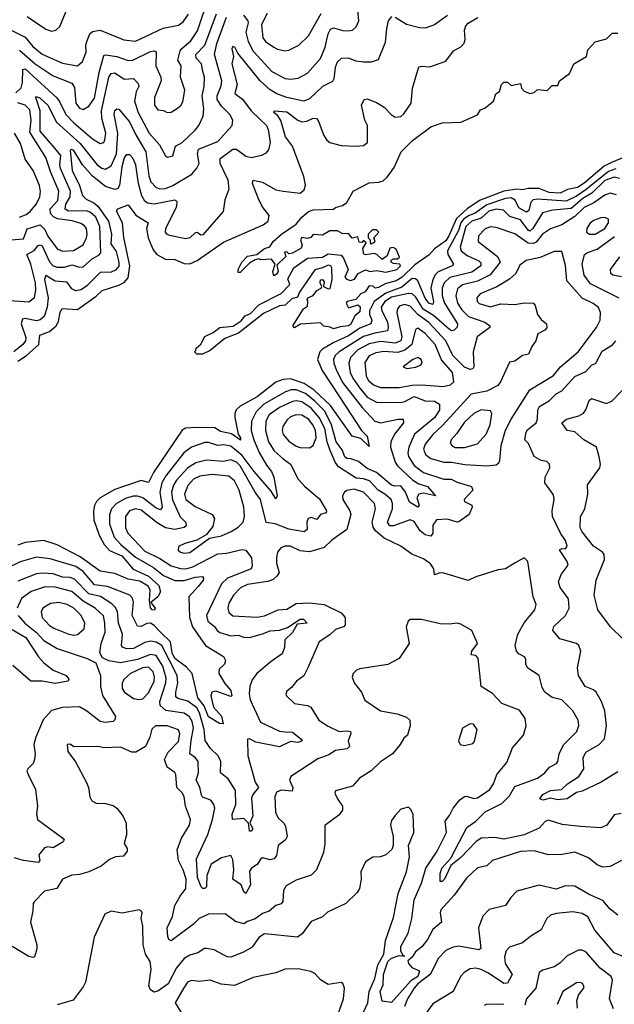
# Model space of a CAD drawing. Extents: x 1843161 to 1959474, y 907081 to 1016326.
# Tile 178 of 256: x 1857765 to 1860947, y 981726 to 986991. Entities that reach past the tile are written whole.
import ezdxf

# ---------------------------------------------------------------- set-up
doc = ezdxf.new("R2010")
doc.units = 0

msp = doc.modelspace()

# ---------------------------------------------------------------- linework, layer by layer
at = {"layer": '0CON20XD'}
for points in [[(1857765, 986828.9), (1857847.4, 986755), (1857945, 986691.7), (1858045, 986652.5), (1858058.2, 986628.2), (1858065, 986544.4), (1858085, 986518), (1858105, 986511.1), (1858135, 986528.5), (1858165, 986572.5), (1858190.1, 986709.9), (1858215, 986799.2), (1858225, 986802.7), (1858285.5, 986795.5), (1858345, 986772.5), (1858370, 986775), (1858465, 986820.7), (1858485, 986825.3), (1858495, 986819.4), (1858494.2, 986745), (1858520.5, 986685), (1858522.7, 986665), (1858486.1, 986575), (1858486.9, 986535), (1858505, 986508.9), (1858535, 986505.6), (1858555, 986495.6), (1858575, 986497.1), (1858605, 986514.4), (1858627.4, 986532.6), (1858638.3, 986551.7), (1858649.6, 986615), (1858625.3, 986684.7), (1858629.3, 986745), (1858611.3, 986775), (1858624.1, 986825), (1858632.1, 986837.9), (1858681.5, 986878.5), (1858717.4, 986932.6), (1858776.5, 987113.5)], [(1858963.1, 987015), (1858985.3, 986985), (1858988.2, 986975), (1858976, 986925), (1858988, 986875), (1859015, 986823.6), (1859115, 986715.3), (1859185, 986676.5), (1859215, 986672.8), (1859255, 986678.2), (1859305.5, 986705), (1859375.5, 986784.5), (1859399.1, 986845), (1859415, 986915.7), (1859428.5, 986941.5), (1859445, 986948.6), (1859495, 986933.5), (1859525, 986931.3), (1859545, 986935.5), (1859565, 986953.1), (1859579.2, 986985), (1859572.9, 987065)], [(1857705, 986942.2), (1857795, 986898.4), (1857835, 986848.3), (1857885, 986807), (1857995, 986759), (1858075, 986744.6), (1858101.2, 986768.8), (1858121.3, 986818.7), (1858119.3, 986855), (1858124.4, 986875.6), (1858140.4, 986915), (1858155, 986928.5), (1858195, 986935.3), (1858323.3, 986883.3), (1858385, 986876.3), (1858533.4, 986946.6), (1858615, 986962.4), (1858639.3, 986980.7), (1858668.2, 987021.8)], [(1857715, 985490.7), (1857815, 985482.7), (1857844.1, 985505.9), (1857851.8, 985545), (1857849.3, 985585), (1857824.5, 985685), (1857802.7, 985735), (1857842.2, 985757.8), (1857865, 985784), (1857875, 985787.7), (1857885, 985783.1), (1857925, 985696.4), (1857945, 985676.1), (1857965, 985668.7), (1858005, 985668.7), (1858045, 985680), (1858085, 985667.4), (1858105, 985670.3), (1858155, 985714.8), (1858188.3, 985731.7), (1858200, 985745), (1858194, 985885), (1858173, 985935), (1858145, 985960.3), (1858125, 985968.8), (1858027.1, 985967.1), (1858008.3, 985978.3), (1858011.5, 986005), (1858034.6, 986045), (1858036.5, 986075), (1857983.1, 986195), (1857979.7, 986215), (1857985.5, 986265.5), (1857952.6, 986305), (1857874.1, 986395), (1857875.2, 986505), (1857851.5, 986575), (1857855, 986580.8), (1857875, 986572.5), (1857915, 986534.8), (1857963, 986443), (1858089.2, 986329.2), (1858180.5, 986215), (1858205, 986197.9), (1858225, 986192.5), (1858255, 986210.7), (1858282.9, 986275), (1858289.6, 986385), (1858270.5, 986485), (1858275, 986505.7), (1858285, 986514.4), (1858295, 986513.3), (1858353.1, 986445), (1858386.8, 986375), (1858440.8, 986285), (1858456.1, 986156.1), (1858466.8, 986125), (1858495, 986094.7), (1858515, 986087.4), (1858545, 986088), (1858585, 986104.4), (1858685.6, 986165), (1858712.8, 986197.2), (1858725, 986223.3), (1858716.3, 986275), (1858721.2, 986298.8), (1858825, 986340.3), (1858902.9, 986425), (1858906.5, 986455), (1858890, 986485), (1858845, 986529.5), (1858822.1, 986565), (1858821, 986585), (1858842.7, 986637.3), (1858847.4, 986665), (1858808.1, 986805), (1858820, 986865), (1858871.2, 987005)], [(1859755, 987008.1), (1859736.9, 986985), (1859727.3, 986945), (1859720.5, 986869.5), (1859683.1, 986776.9), (1859646.3, 986763.7), (1859605, 986764.5), (1859565, 986770), (1859523.7, 986786.3), (1859485, 986784.5), (1859464.2, 986765), (1859453.8, 986735), (1859446.6, 986675), (1859438.5, 986661.5), (1859385, 986633.5), (1859315, 986568.9), (1859285, 986555.9), (1859195, 986575.2), (1859140.5, 986595), (1859105, 986616.2), (1859051.7, 986665), (1858932.5, 986812.5), (1858916.9, 986845), (1858905, 986848.9), (1858899.6, 986835), (1858909.1, 986795), (1858900.2, 986755), (1858928.4, 986645), (1858916.8, 986596.8), (1858957.1, 986567.1), (1859004.1, 986505), (1859050.3, 986460.3), (1859085, 986425.4), (1859094.7, 986405), (1859104.6, 986335.4), (1859097.1, 986295), (1859082, 986278), (1859058.8, 986265), (1859005, 986253.2), (1858975, 986260.4), (1858925, 986297.1), (1858905, 986297.3), (1858835.5, 986245), (1858835.4, 986225), (1858879.3, 986135), (1858884.4, 986085), (1858862.4, 986027.6), (1858854.3, 985965), (1858745, 985840.5), (1858735, 985840), (1858715, 985852.9), (1858705, 985851.4), (1858675, 985825.3), (1858655, 985819.6), (1858567.1, 985837.1), (1858552.5, 985845), (1858545.5, 985855.5), (1858546.5, 985875), (1858605.8, 985995), (1858608.4, 986018.4), (1858595, 986026.7), (1858485, 986004.8), (1858449.9, 986009.9), (1858435, 986021.5), (1858419.3, 986049.3), (1858400.2, 986115), (1858386, 986216), (1858371.4, 986251.4), (1858355, 986269.6), (1858335, 986268), (1858325, 986253.6), (1858311.2, 986205), (1858299.5, 986105), (1858290.8, 986089.2), (1858275, 986082.7), (1858225, 986099.3), (1858154.9, 986154.9), (1858100.6, 986215), (1858055, 986292.1), (1858045, 986298.2), (1858036.1, 986293.9), (1858045.2, 986185), (1858085.8, 986105), (1858100.7, 986050.7), (1858121.1, 986031.1), (1858162.1, 986012.1), (1858183.5, 985995), (1858240.1, 985915), (1858257.1, 985845), (1858253.5, 985793.5), (1858282.1, 985752.1), (1858295.8, 985695), (1858295, 985673.5), (1858278.4, 985651.6), (1858255, 985641.6), (1858195, 985640.2), (1858125, 985567.8), (1858095, 985547.4), (1858065, 985542.2), (1858045, 985552.9), (1858018.8, 985588.8), (1857955, 985594.1), (1857905, 985623.6), (1857898.7, 985601.3), (1857918, 985505), (1857913.1, 985455), (1857896.1, 985403.9), (1857875, 985386.3), (1857855, 985381), (1857795, 985393.5), (1857779.9, 985390.1), (1857773.5, 985365), (1857797.3, 985292.7), (1857795.7, 985275), (1857782.5, 985255), (1857734.6, 985215)], [(1857745, 986600.5), (1857772.6, 986627.4), (1857780.7, 986655), (1857782.7, 986725), (1857795, 986728.4), (1857963.2, 986573.2), (1857980.6, 986550.6), (1858012.7, 986485), (1858055, 986439.4), (1858154.2, 986354.2), (1858195, 986329.1), (1858215, 986334.4), (1858221.6, 986348.4), (1858225.6, 986385), (1858204.1, 986465), (1858203.4, 986505), (1858242.4, 986685), (1858255, 986703.8), (1858275, 986707.2), (1858325, 986673.2), (1858375, 986676.4), (1858399.5, 986649.5), (1858402.2, 986635), (1858388.4, 986605), (1858380.2, 986555), (1858399.3, 986495), (1858458.4, 986385), (1858512.9, 986322.9), (1858545, 986263.8), (1858555.8, 986255.8), (1858585, 986264.3), (1858599.4, 986315), (1858635, 986334.5), (1858705, 986400.5), (1858724.5, 986425), (1858746.1, 986475), (1858751.2, 986515), (1858740.8, 986585), (1858752.6, 986635), (1858754.5, 986685), (1858744.3, 986714.3), (1858737.2, 986755), (1858709.2, 986785), (1858706.8, 986805), (1858755.5, 986854.5), (1858817.5, 987022.5)], [(1857805, 987008.5), (1857905, 986941.5), (1857935, 986930.5), (1857958.8, 986935), (1857980, 986955), (1858019.7, 987050.3)], [(1859089, 987025), (1859058.3, 986965), (1859066.7, 986895), (1859080.9, 986875), (1859125, 986843.9), (1859145, 986833.1), (1859185, 986825.4), (1859205, 986828.5), (1859258.9, 986855), (1859310.8, 986905), (1859378.1, 987025)], [(1860055, 987014.6), (1859985, 986963.6), (1859935, 986946.8), (1859905, 986947.2), (1859835, 986966.3), (1859775, 987003.1)], [(1857755, 985165.4), (1857801.2, 985195), (1857868, 985255), (1857873.9, 985305), (1857925, 985324.8), (1857961.1, 985355), (1857973, 985377), (1857981.7, 985428.3), (1857993.4, 985446.6), (1858075, 985440.9), (1858175, 985512.6), (1858206.6, 985543.4), (1858295, 985571.2), (1858325, 985586.8), (1858345, 985611.1), (1858355.1, 985675), (1858323.1, 985826.9), (1858315.4, 985905), (1858283.1, 985966.9), (1858289.7, 985980.3), (1858345, 986001.5), (1858386.8, 985946.8), (1858451.8, 985905), (1858443.4, 985875), (1858451.9, 985825), (1858480.2, 985760.2), (1858499.6, 985735), (1858545, 985711.8), (1858595, 985709.8), (1858645, 985687.4), (1858675, 985686.8), (1858715, 985703.4), (1858855, 985801.8), (1859068.1, 985895), (1859094.6, 985915), (1859099.4, 985945), (1859063, 985993), (1859042.7, 986032.7), (1859010.4, 986115), (1859015, 986134.2), (1859065, 986123.4), (1859135, 986082.2), (1859174.6, 986075.4), (1859265, 986063.5), (1859287.7, 986082.3), (1859294, 986106), (1859285, 986153.3), (1859225.2, 986315), (1859188.1, 986365), (1859161.7, 986451.7), (1859147.2, 986477.2), (1859125.8, 986495), (1859126.4, 986503.6), (1859195, 986499.5), (1859253.4, 986453.4), (1859275, 986444.7), (1859301.8, 986448.2), (1859335, 986465.5), (1859353.5, 986463.5), (1859362.7, 986452.7), (1859392.7, 986372.7), (1859407.8, 986347.8), (1859423.8, 986335), (1859485, 986319.4), (1859565, 986314.4), (1859605, 986318.6), (1859625.5, 986335), (1859626.4, 986425), (1859611.9, 986455), (1859594.6, 986535), (1859608.8, 986565), (1859625, 986568.1), (1859675, 986548.9), (1859715, 986524.4), (1859752.9, 986485), (1859775, 986471.1), (1859805, 986474.4), (1859821.1, 986488.9), (1859859.5, 986545), (1859866.9, 986625), (1859901.2, 986738.8), (1859915, 986743.8), (1859960.3, 986739.7), (1860045, 986768.9), (1860086.4, 986825), (1860125, 986846.7), (1860143.4, 986866.6), (1860148, 986885), (1860144.7, 986935), (1860151.9, 986958.1), (1860165, 986973.1), (1860216.1, 987003.9)], [(1860995, 986253.9), (1860931.7, 986228.3), (1860891.6, 986208.4), (1860785, 986117.4), (1860749.3, 986095), (1860696.7, 986083.3), (1860656.1, 986063.9), (1860598.3, 986068.3), (1860545, 986089.4), (1860485, 986088.9), (1860455, 986081.8), (1860424.7, 986084.7), (1860355, 986073.8), (1860226.1, 986023.9), (1860159.1, 985980.9), (1860101.8, 985928.2), (1860062, 985835), (1860045, 985809.8), (1859985, 985765.5), (1859955.4, 985734.6), (1859879.2, 985680.8), (1859811.9, 985615), (1859779.1, 985595), (1859721.2, 985578.8), (1859685, 985558.6), (1859666.7, 985556.7), (1859655.8, 985565.8), (1859635, 985568), (1859613.6, 985536.4), (1859590, 985525), (1859564.3, 985495.7), (1859516.7, 985485), (1859511.2, 985475), (1859525, 985450), (1859575, 985466.7), (1859586.8, 985456.8), (1859585, 985428.8), (1859560, 985410), (1859535, 985361.5), (1859524.4, 985354.4), (1859480.6, 985349.4), (1859445, 985337.5), (1859426.7, 985346.7), (1859392.5, 985352.5), (1859375, 985370), (1859267, 985363), (1859235, 985343.3), (1859227.5, 985355), (1859283.8, 985446.2), (1859305, 985460), (1859307.5, 985485), (1859302.5, 985495), (1859307.5, 985505), (1859335, 985517.5), (1859355, 985542.5), (1859377.5, 985555), (1859382.5, 985565), (1859373.6, 985583.6), (1859375, 985600), (1859385, 985602.5), (1859395, 985590), (1859390, 985565), (1859415, 985552.5), (1859426.1, 985553.9), (1859437.6, 985602.4), (1859435.6, 985665), (1859430, 985675), (1859415, 985679.5), (1859385, 985664.4), (1859345, 985654.2), (1859261.9, 985535), (1859252.1, 985507.9), (1859221.2, 985498.8), (1859185, 985465.6), (1859155, 985460.6), (1859070.5, 985419.5), (1858936.2, 985315), (1858862.5, 985287.5), (1858785, 985222.5), (1858743, 985203), (1858713.3, 985203.3), (1858700, 985215), (1858708.3, 985221.7), (1858710, 985235), (1858733.8, 985256.2), (1858755, 985296.7), (1858800.8, 985319.2), (1858836.1, 985346.1), (1858906.8, 985353.2), (1858949.5, 985380.5), (1858972.2, 985407.8), (1859000.5, 985419.5), (1859045, 985467.5), (1859165, 985527.5), (1859210, 985575), (1859200, 985605), (1859231.4, 985665), (1859304.6, 985715.4), (1859385, 985721.1), (1859415, 985740), (1859485, 985731.9), (1859497.1, 985717.1), (1859523.1, 985655), (1859505.7, 985615), (1859513.8, 985603.8), (1859535, 985597.3), (1859555.9, 985604.1), (1859575.4, 985634.6), (1859615, 985654.2), (1859640, 985645), (1859675, 985650), (1859725, 985641.8), (1859783.8, 985655), (1859802.5, 985675), (1859800, 985685), (1859765, 985687.5), (1859753.3, 985695), (1859752.5, 985705), (1859765, 985712.5), (1859787, 985713), (1859797.5, 985722.5), (1859780, 985765), (1859763, 985773), (1859745, 985770), (1859730.7, 985729.3), (1859705, 985710), (1859675.8, 985735.8), (1859661.2, 985741.2), (1859615, 985733.3), (1859607, 985737), (1859601.7, 985768.3), (1859618.3, 985798.3), (1859605, 985810), (1859595, 985800), (1859581.7, 985801.7), (1859575, 985830), (1859543.8, 985823.8), (1859525, 985847.5), (1859495, 985846.7), (1859465, 985863.3), (1859425, 985863.3), (1859385, 985838.8), (1859335, 985842.5), (1859323, 985827), (1859305, 985821.2), (1859275, 985826.7), (1859267.5, 985815), (1859276.7, 985785), (1859270.7, 985769.3), (1859225, 985743.3), (1859205, 985740), (1859195, 985750), (1859181.7, 985748.3), (1859190, 985725), (1859141.7, 985678.3), (1859148.8, 985645), (1859139.5, 985630.5), (1859125, 985622.5), (1859118.8, 985645), (1859132.5, 985685), (1859111.7, 985711.7), (1859055, 985707.5), (1859045, 985712.5), (1859025, 985707.5), (1858995, 985690), (1858945, 985640), (1858935, 985640), (1858933.3, 985655), (1858953.8, 985695), (1858985, 985726.2), (1859034.2, 985735.8), (1859075, 985768), (1859103.9, 985776.1), (1859121.2, 985805), (1859166.2, 985845), (1859245, 985898.8), (1859274.3, 985935.7), (1859311.2, 985965), (1859335, 985974), (1859445, 985977.5), (1859455, 985987.5), (1859491.7, 985998.3), (1859516.4, 986013.6), (1859550, 986075), (1859635, 986118.6), (1859687.3, 986122.7), (1859709.5, 986130.5), (1859731.1, 986148.9), (1859769.4, 986200.6), (1859806.7, 986285), (1859866, 986345), (1859965, 986419.2), (1860025, 986440.6), (1860125, 986443.3), (1860215, 986482.5), (1860230.7, 986509.3), (1860255, 986520), (1860300, 986555), (1860312.5, 986595), (1860333, 986607), (1860343.3, 986645), (1860355, 986657.5), (1860375, 986657.5), (1860395, 986640), (1860445, 986650), (1860450, 986625), (1860465, 986610), (1860495, 986597.5), (1860517, 986603), (1860535, 986617.5), (1860587, 986613), (1860615, 986640), (1860645, 986640), (1860652.5, 986665), (1860706.1, 986703.9), (1860730, 986755), (1860797.5, 986795), (1860805, 986830), (1860845, 986872.5), (1860905, 986890), (1860935, 986920), (1860965, 986920)], [(1857718.5, 985815), (1857785, 985819.6), (1857805, 985873.7), (1857875, 985894.2), (1857900.2, 985870.2), (1857915, 985834.7), (1857965.5, 985765.5), (1857995, 985753), (1858053, 985757), (1858105, 985787.2), (1858123.3, 985825), (1858127, 985845), (1858122.4, 985875), (1858110.9, 985890.9), (1858092.3, 985902.3), (1858045.7, 985915.7), (1857967, 985927), (1857946.9, 985936.9), (1857930, 985955), (1857929.1, 985980.9), (1857968.7, 986025), (1857975.5, 986075), (1857931.6, 986175), (1857905.2, 986255), (1857820.2, 986390.2), (1857826.5, 986455), (1857819.2, 986509.2), (1857795, 986535.1), (1857755, 986547.6)], [(1857763.9, 985936.1), (1857800.7, 985949.3), (1857820.8, 985965), (1857855, 986006.7), (1857873.9, 986045), (1857877.2, 986072.8), (1857871.8, 986105), (1857838, 986185), (1857795.2, 986245.2), (1857768.8, 986328.8), (1857737.9, 986385)], [(1860955, 986194.2), (1860915, 986179.5), (1860796.5, 986083.5), (1860745, 986047.8), (1860688.3, 986021.7), (1860535, 986031.8), (1860511.7, 986028.3), (1860500.5, 986015), (1860488.6, 985971.4), (1860477.5, 985962.5), (1860436.5, 985985), (1860416.9, 986026.9), (1860395, 986038.4), (1860365, 986035.1), (1860265, 986001.7), (1860202.6, 985957.4), (1860169.3, 985945), (1860140, 985925), (1860125.4, 985905), (1860113.7, 985865), (1860054.9, 985755), (1860056.4, 985735), (1860087.1, 985685), (1860078.5, 985675), (1860005, 985644), (1859987, 985625), (1859973.1, 985595), (1859965.1, 985555), (1859979.9, 985485), (1859975, 985468.9), (1859955, 985476), (1859935, 985501.7), (1859895, 985594.2), (1859883.3, 985605), (1859865, 985606.7), (1859809.6, 985560.4), (1859725, 985529.5), (1859662.3, 985485), (1859637.4, 985435), (1859637.2, 985415), (1859649, 985385), (1859643.2, 985365), (1859585, 985341.5), (1859525, 985300.1), (1859445.7, 985265), (1859385, 985229), (1859371.3, 985215), (1859359.4, 985175), (1859383.9, 985115), (1859479.2, 984969.2), (1859593.9, 984793.9), (1859623.8, 984765), (1859635, 984710), (1859591.1, 984751.1), (1859544.1, 984765), (1859427.9, 984927.9), (1859340.7, 985010.7), (1859286.9, 985046.9), (1859215, 985070.3), (1859175, 985068.3), (1859135, 985053.3), (1859036, 984974), (1858945.4, 984925), (1858923.6, 984905), (1858915.7, 984885), (1858916.5, 984865), (1858934.6, 984774.6), (1858947.4, 984755), (1858946.7, 984743.3), (1858897.7, 984777.7), (1858838.8, 984788.8), (1858809.2, 984809.2), (1858709, 984811), (1858652.5, 984807.5), (1858635, 984796.7), (1858480.4, 984569.6), (1858455, 984516.9), (1858415, 984527.5), (1858275, 984479.2), (1858196.6, 984435), (1858176.6, 984415), (1858166.1, 984393.9), (1858160.3, 984365), (1858162.5, 984315), (1858192.1, 984232.1), (1858217.1, 984185), (1858245, 984153.5), (1858311.5, 984125), (1858372.6, 984052.6), (1858455, 984015.2), (1858509.8, 983965), (1858518.8, 983931.2), (1858504, 983905), (1858466.2, 983875), (1858490, 983845), (1858486.6, 983833.4), (1858473.4, 983835), (1858465, 983846.7), (1858459.2, 983885), (1858463.3, 983943.3), (1858451.8, 983961.8), (1858408.4, 983988.4), (1858345, 984000.2), (1858275, 984030.3), (1858195, 984043.4), (1858089.1, 984119.1), (1857965, 984184.1), (1857895, 984206.5), (1857795, 984196.5), (1857755, 984180.8)], [(1860975, 986141.5), (1860945, 986149), (1860895, 986132.2), (1860825.9, 986064.1), (1860778.2, 986035), (1860715, 985982), (1860616.8, 985973.2), (1860561.7, 985958.3), (1860510.5, 985875), (1860495, 985860.2), (1860485, 985865.7), (1860445, 985920.9), (1860388.2, 985938.2), (1860353.2, 985973.2), (1860315, 985978), (1860275, 985967.1), (1860235, 985929.7), (1860185, 985914.6), (1860152.4, 985885), (1860121.2, 985775), (1860126.8, 985755), (1860160.2, 985729.8), (1860222.2, 985702.2), (1860231.8, 985691.8), (1860231.8, 985675), (1860185, 985640.6), (1860067.5, 985612.5), (1860036.8, 985585), (1860024.8, 985555), (1860025.4, 985515), (1860037.3, 985475), (1860108.4, 985365), (1860105, 985347.5), (1860089.5, 985330.5), (1860075, 985328.2), (1860065, 985334.7), (1859979.3, 985409.3), (1859923.9, 985443.9), (1859885, 985507.4), (1859865, 985525.6), (1859845, 985527.6), (1859755, 985507.6), (1859718.9, 985485), (1859699.5, 985455), (1859703.5, 985435), (1859733.2, 985375), (1859737.2, 985345), (1859732.9, 985327.1), (1859665, 985315.9), (1859605, 985298.1), (1859474, 985216), (1859453.8, 985195), (1859444.8, 985175), (1859445.6, 985155), (1859459.8, 985115), (1859495, 985049.8), (1859598.1, 984918.1), (1859665, 984844.1), (1859695, 984836.5), (1859790, 984855), (1859817.5, 984855), (1859818.2, 984835), (1859770.9, 984775), (1859751.6, 984735), (1859750, 984705), (1859773.9, 984625), (1859786.1, 984605), (1859868.8, 984528.8), (1859900.4, 984510.4), (1859947.3, 984495), (1859990, 984445), (1859925, 984458.8), (1859900.8, 984455), (1859889.4, 984435), (1859901.8, 984395), (1859895, 984385.6), (1859851.4, 984411.4), (1859829.5, 984465), (1859805, 984499.6), (1859773.2, 984496.8), (1859755, 984501.7), (1859675, 984569.5), (1859625, 984591.6), (1859578.1, 984628.1), (1859536.9, 984643.1)], [(1860957.9, 986055), (1860925, 986064.1), (1860895, 986053.2), (1860837, 986013), (1860785, 985986.6), (1860735, 985938.6), (1860665, 985895.3), (1860605, 985874), (1860562, 985845), (1860528.1, 985801.9), (1860515, 985794.1), (1860485, 985796.8), (1860415, 985846.2), (1860315, 985880.8), (1860285, 985884.1), (1860255, 985872.9), (1860220, 985835), (1860218.8, 985805), (1860322.4, 985725), (1860336.1, 985695), (1860282.4, 985627.6), (1860215, 985592.4), (1860135, 985574.3), (1860107.9, 985552.1), (1860098.6, 985515), (1860108.5, 985475), (1860130.5, 985440.5), (1860166.5, 985405), (1860253.4, 985373.4), (1860280, 985355), (1860281.2, 985345), (1860213.5, 985295), (1860191.7, 985215), (1860194.7, 985135.3), (1860189.4, 985125), (1860175, 985120.3), (1860145, 985133.9), (1860082.9, 985195), (1860045.5, 985275), (1859955, 985371.5), (1859894.9, 985414.9), (1859855, 985459.6), (1859825, 985469), (1859798.7, 985461.3), (1859785.9, 985445), (1859783.5, 985425), (1859809.8, 985295), (1859804.7, 985275), (1859775, 985261.2), (1859695, 985271), (1859635, 985258.4), (1859575, 985226.9), (1859534.8, 985185), (1859526.4, 985155), (1859534.1, 985105), (1859546.9, 985075), (1859585, 985021.2), (1859625, 984973), (1859675, 984946.2), (1859805, 984944), (1859825, 984949), (1859875, 984977.4), (1859935, 984953.2), (1859985, 984952), (1860011.5, 984935), (1860011.3, 984905), (1859986.6, 984865), (1859877.8, 984775), (1859846.9, 984705), (1859841.3, 984675), (1859844.8, 984655), (1859875, 984606.8), (1859925, 984569.3), (1860035, 984535.3), (1860074.3, 984534.3), (1860105, 984518.4), (1860183.1, 984495), (1860190.3, 984475), (1860142.7, 984425), (1860145.6, 984415), (1860183.6, 984395), (1860186.2, 984385), (1860169.7, 984345), (1860115, 984305.9), (1860105, 984304.1), (1860055, 984320.3), (1859995, 984317.3), (1859975, 984288), (1859975.5, 984245), (1859965, 984229.8), (1859935, 984237.7), (1859908.3, 984258.3), (1859875, 984307.8), (1859855, 984316.9), (1859765, 984284.8), (1859745, 984285.4), (1859733.2, 984305), (1859759.3, 984375), (1859760.4, 984405), (1859752.1, 984425), (1859718.6, 984455), (1859683.7, 984475), (1859637.4, 984525), (1859605, 984536.8), (1859565, 984539.5), (1859470.8, 984600.8), (1859453.9, 984625), (1859427.1, 984687.1), (1859410.7, 984735), (1859397.1, 984805), (1859366.8, 984865), (1859325, 984914.6), (1859275, 984948.8), (1859246.4, 984953.6), (1859225, 984949.7), (1859155, 984917.3), (1859100.9, 984879.1), (1859082, 984845), (1859080.6, 984795), (1859096.5, 984735), (1859126.5, 984686.5), (1859175, 984644), (1859215, 984613.9), (1859254.8, 984534.8), (1859290, 984495), (1859368.5, 984428.5), (1859407.5, 984365), (1859404.4, 984355), (1859374.9, 984345.1), (1859355, 984319.1), (1859325, 984329.3), (1859309.4, 984325), (1859300.7, 984305), (1859303.1, 984265), (1859287.8, 984252.2), (1859205, 984267.1), (1859131.4, 984295), (1859083.3, 984303.3), (1859054.2, 984425), (1859025, 984465.3), (1858944.8, 984605), (1858925, 984625.2), (1858895, 984638.6), (1858855, 984628.8), (1858764.8, 984635.2), (1858707.6, 984622.4), (1858665.1, 984594.9), (1858605, 984530), (1858588.3, 984501.7), (1858578.1, 984465), (1858583.5, 984423.5)], [(1860814.2, 985844.2), (1860845, 985844.3), (1860895.3, 985875), (1860915.3, 985905), (1860915, 985925.6), (1860895, 985933.8), (1860875, 985932.7), (1860835, 985917.6), (1860815, 985902.5), (1860800, 985875), (1860797.1, 985855), (1860814.2, 985844.2)], [(1859645, 985792.5), (1859667.5, 985805), (1859660, 985825), (1859686.7, 985855), (1859675, 985867.5), (1859653, 985867), (1859630, 985845), (1859630, 985825), (1859640, 985815), (1859640, 985795), (1859645, 985792.5)], [(1860971.7, 985501.7), (1860819.6, 985579.6), (1860784.7, 985625), (1860774.1, 985685), (1860787.1, 985735), (1860803.5, 985746.5), (1860855, 985763.8), (1860947.5, 985832.5)], [(1860264.3, 984605.7), (1860315, 984610.8), (1860328.9, 984621.1), (1860334.2, 984635), (1860341.3, 984715), (1860365, 984797.1), (1860395, 984855.6), (1860495, 985012.9), (1860620.5, 985089.5), (1860658.7, 985135), (1860752.9, 985215), (1860851.3, 985345), (1860870.6, 985385), (1860872.7, 985425), (1860861.8, 985451.8), (1860834, 985474), (1860775, 985502.5), (1860692, 985595), (1860685, 985676.7), (1860665, 985751.2), (1860625, 985751.8), (1860550.4, 985719.6), (1860475, 985704.6), (1860441.7, 985678.3), (1860419.6, 985635), (1860385.9, 985604.1), (1860317.2, 985562.8), (1860228.5, 985525), (1860211.5, 985505), (1860212.1, 985485), (1860223.2, 985473.2), (1860285, 985456.2), (1860338.1, 985471.9), (1860415, 985468.5), (1860465, 985477.5), (1860515, 985475.6), (1860523.8, 985463.8), (1860536.4, 985415), (1860555, 985388.6), (1860584, 985365), (1860585.4, 985344.6), (1860575, 985330.8), (1860537.9, 985312.1), (1860527.1, 985275), (1860505, 985243.8), (1860487.8, 985202.2), (1860455, 985196), (1860415, 985165.7), (1860385, 985160), (1860337.7, 985055), (1860323.1, 985035), (1860265, 985005.9), (1860181.2, 984988.8), (1860028, 984822), (1859975, 984772.5), (1859935, 984721.8), (1859926, 984695), (1859936.2, 984666.2), (1859964.5, 984645), (1860035, 984625.4), (1860075, 984625.1), (1860147.1, 984612.9), (1860264.3, 984605.7)], [(1860985, 985616.6), (1860938.8, 985625), (1860927.8, 985635), (1860925.6, 985655), (1860976.8, 985723.2)], [(1859795, 985023.8), (1859865, 985037.3), (1859915, 985039.2), (1860030.3, 985029.7), (1860070.3, 985039.7), (1860088.5, 985055), (1860080, 985105), (1860022.2, 985172.2), (1859988, 985255), (1859935, 985314.2), (1859895, 985341.1), (1859882.3, 985335), (1859863.2, 985255), (1859825, 985223.9), (1859787.7, 985212.3), (1859713.6, 985216.4), (1859669.9, 985210.1), (1859635.2, 985194.8), (1859611.1, 985158.9), (1859618.8, 985085), (1859632.2, 985062.2), (1859658.2, 985038.2), (1859695, 985024.5), (1859795, 985023.8)], [(1860965, 982970), (1860877.1, 982915), (1860775, 982866.1), (1860745, 982858.2), (1860695, 982825.5), (1860645, 982820.6), (1860605, 982829.2), (1860565, 982817.7), (1860548.6, 982825), (1860565, 982848.6), (1860605, 982869.2), (1860664.7, 982875.3), (1860695.5, 982904.5), (1860756.2, 982945), (1860783.5, 982985), (1860780.8, 983045), (1860794.4, 983075), (1860865, 983115.5), (1860894.7, 983145.3), (1860904.7, 983215), (1860895.3, 983295), (1860877.3, 983345), (1860848.8, 983395), (1860835, 983408.1), (1860790.8, 983425), (1860754.4, 983485), (1860750, 983525), (1860767.1, 983615), (1860756.9, 983645), (1860745, 983655.5), (1860655, 983681.5), (1860617.5, 983725), (1860622.7, 983747.3), (1860685.3, 983805), (1860705.3, 983845), (1860702, 983895), (1860657.3, 983955), (1860647.7, 983985), (1860662.5, 984025), (1860699.2, 984075), (1860694.7, 984095), (1860653.5, 984156.5), (1860665, 984164.6), (1860685, 984161.8), (1860694.6, 984175.4), (1860685, 984207.1), (1860659.1, 984245), (1860616.5, 984335), (1860614.6, 984365), (1860625.5, 984425.5), (1860621.3, 984451.3), (1860574.3, 984515), (1860576.9, 984545), (1860601.9, 984595), (1860600, 984615), (1860585, 984628.6), (1860555, 984634.4), (1860518.1, 984655), (1860487.8, 984725), (1860468.1, 984745), (1860475.7, 984785), (1860482.4, 984797.6), (1860528, 984835), (1860535.8, 984855), (1860537.1, 984905), (1860546.2, 984923.8), (1860600, 984955), (1860635, 984990.4), (1860665, 985007.5), (1860735.9, 985084.1), (1860795, 985111.1), (1860825, 985143.8), (1860847.1, 985155), (1860880.8, 985219.2), (1860937, 985253), (1860955.5, 985275)], [(1859836.1, 985126.1), (1859885, 985133.6), (1859912, 985145), (1859917.8, 985155), (1859912.9, 985175), (1859895, 985185.9), (1859868.6, 985175), (1859817.5, 985135), (1859836.1, 985126.1)], [(1859536.9, 984643.1), (1859515, 984645.7), (1859505, 984654.7), (1859490.8, 984690.8), (1859459.3, 984735), (1859433.8, 984825), (1859397.3, 984897.3), (1859345, 984951.9), (1859295, 984992.4), (1859245, 985012.9), (1859217.7, 985012.3), (1859188.2, 985001.8), (1859070.8, 984935), (1859031, 984895), (1859004.8, 984845), (1859003.3, 984795), (1859017.5, 984745), (1859047.3, 984677.3), (1859085, 984610), (1859112.8, 984575), (1859125.2, 984545.2), (1859142.7, 984445), (1859135, 984430), (1859110.9, 984470.9), (1859019, 984575), (1858955, 984661), (1858895, 984710.4), (1858858, 984718), (1858825, 984714.5), (1858775, 984730.9), (1858755, 984730), (1858684.8, 984705.2), (1858644.1, 984675.9), (1858546.9, 984553.1), (1858525.5, 984515), (1858514.3, 984465), (1858527.3, 984385), (1858519.5, 984370.5), (1858495, 984379), (1858423.9, 984433.9), (1858395, 984444.2), (1858375, 984444.2), (1858335, 984433.5), (1858282.9, 984405), (1858257.2, 984375), (1858245.5, 984344.5), (1858246.5, 984295), (1858271.5, 984225), (1858305.9, 984185.9), (1858385, 984116.5), (1858481.6, 984061.6), (1858535, 984018.9), (1858595, 983993.1), (1858645, 983992.3), (1858705, 984010.6), (1858743.2, 984013.2), (1858748.9, 984005), (1858746.2, 983995), (1858719.4, 983960.6), (1858670, 983905), (1858673.1, 983795), (1858690, 983745), (1858759.2, 983645), (1858855, 983586.5), (1858866.7, 983565), (1858860.8, 983545), (1858831.7, 983518.3), (1858830, 983495), (1858862.1, 983442.1), (1858895.4, 983405), (1858900, 983375), (1858895, 983372), (1858815, 983400.9), (1858793.8, 983396.2), (1858787.3, 983375), (1858801.4, 983315), (1858845, 983267.2), (1858854.2, 983225.8), (1858835, 983227.3), (1858775, 983263.5), (1858751.9, 983321.9), (1858718.4, 983365), (1858687.3, 983495), (1858658.6, 983528.6), (1858595, 983575.8), (1858580.8, 983605), (1858572.2, 983665), (1858520.8, 983715), (1858485, 983752.5), (1858465, 983764.8), (1858445, 983762.5), (1858415, 983747.5), (1858395, 983748.5), (1858366.2, 983805), (1858375, 983877.5), (1858368.7, 983898.7), (1858355, 983913.9), (1858235, 983961), (1858165, 983969.3), (1858105, 984041.5), (1858065, 984066.7), (1857928.3, 984108.3), (1857855, 984118.1), (1857767.8, 984092.2), (1857690.6, 984055)], [(1860995, 983678), (1860926, 983745), (1860858.6, 983835), (1860838.1, 983915), (1860849.6, 983995), (1860894.4, 984104.4), (1860892.5, 984132.5), (1860883.3, 984145), (1860835, 984176), (1860775, 984252), (1860764.3, 984275), (1860766.4, 984335), (1860788.2, 984375), (1860805.4, 984454.6), (1860802.9, 984505), (1860869.5, 984595), (1860872.3, 984615), (1860864.7, 984654.7), (1860851.8, 984705), (1860784.4, 984744.4), (1860735, 984787.1), (1860695, 984794.4), (1860665.7, 984835), (1860690, 984855), (1860757.6, 984872.4), (1860782.5, 984887.5), (1860794.7, 984905.3), (1860811.5, 984955), (1860823.8, 984965), (1860905, 984939.6), (1860935, 984953.6), (1861025, 985046.7)], [(1860145, 984703.9), (1860215, 984724.1), (1860261.8, 984775), (1860282.5, 984825), (1860290.5, 984885), (1860285, 984900), (1860235, 984904.5), (1860195, 984885.9), (1860145, 984840), (1860103.1, 984776.9), (1860073.8, 984745), (1860067.8, 984725), (1860080.9, 984710.9), (1860095.4, 984704.6), (1860145, 984703.9)], [(1859315, 984702.7), (1859335.6, 984714.4), (1859350.6, 984755), (1859347.2, 984795), (1859333.2, 984825), (1859310.6, 984855), (1859275, 984877.6), (1859245, 984878.9), (1859215, 984867.8), (1859195, 984849.5), (1859173.6, 984816.4), (1859169.7, 984795), (1859175, 984773.3), (1859205, 984737.9), (1859245, 984711.8), (1859265, 984704.7), (1859315, 984702.7)], [(1858645, 984137.9), (1858675, 984141.6), (1858780.7, 984219.3), (1858845, 984232.1), (1858897.5, 984255), (1858935, 984277.1), (1858960.4, 984305), (1858967.2, 984335), (1858965.3, 984384.7), (1858940.2, 984475), (1858913.8, 984525), (1858885, 984550.2), (1858795, 984560), (1858729, 984551), (1858694.7, 984535), (1858665, 984500.9), (1858646.2, 984455), (1858655, 984425.5), (1858705, 984387.5), (1858795.8, 984345), (1858807.5, 984325), (1858798, 984282), (1858762.4, 984237.6), (1858712.5, 984207.5), (1858648.9, 984191.1), (1858615.8, 984175), (1858613.1, 984155), (1858625, 984143.8), (1858645, 984137.9)], [(1860982.8, 982747.2), (1860945, 982739.2), (1860906.2, 982683.8), (1860875, 982669.7), (1860765, 982677.4), (1860667.8, 982687.8), (1860595, 982711.1), (1860576.7, 982703.3), (1860545, 982668), (1860465, 982633.1), (1860355, 982610), (1860307.9, 982617.9), (1860234.6, 982615.4), (1860205, 982595.2), (1860125, 982511.9), (1860071.9, 982468.1), (1860037.8, 982395), (1860025, 982383.3), (1860015, 982383.8), (1860015.3, 982425.3), (1860023, 982455), (1860071.5, 982508.5), (1860157.4, 982672.6), (1860205, 982706.2), (1860254.9, 982755.1), (1860345, 982799.3), (1860385, 982842), (1860415, 982890.3), (1860535, 982935.3), (1860574.6, 982965), (1860600.5, 982995), (1860636.8, 983013.2), (1860644.7, 983025.3), (1860651.4, 983065), (1860675, 983114.5), (1860746.2, 983185), (1860756.9, 983216.9), (1860752.7, 983245), (1860725.4, 983295), (1860665, 983354.4), (1860615, 983366.5), (1860575.6, 983395), (1860561.2, 983421.2), (1860544.3, 983484.3), (1860484.5, 983524.5), (1860473.5, 983543.5), (1860472.5, 983572.5), (1860466.2, 983585), (1860435, 983600.6), (1860422.7, 983615), (1860416.8, 983645), (1860430.4, 983705), (1860465, 983766.9), (1860520.6, 983835), (1860528.1, 983865), (1860512.8, 983905), (1860483.1, 984095), (1860465, 984114), (1860416.7, 984086.7), (1860365, 984055.8), (1860325, 984050), (1860205, 984012), (1860165, 983992), (1860035, 984031.9), (1860015, 984033.1), (1859985, 984022.5), (1859980.4, 984055), (1859962.4, 984082.4), (1859925, 984108.9), (1859863, 984133), (1859805, 984175.6), (1859715, 984218.2), (1859668.7, 984258.7), (1859657.3, 984277.3), (1859651.8, 984305), (1859669.2, 984375), (1859664.1, 984405), (1859605.4, 984465), (1859555, 984480.2), (1859515, 984473.2), (1859502.7, 984465), (1859492.1, 984445), (1859494.6, 984425), (1859532.4, 984365), (1859537.6, 984345), (1859515.4, 984264.6), (1859435, 984208.1), (1859395, 984168.5), (1859316.4, 984146.4), (1859265, 984151.9), (1859215, 984176.4), (1859185, 984176.3), (1859162.6, 984167.4), (1859145.4, 984145), (1859138.4, 984115), (1859138.8, 984085), (1859153.8, 984035), (1859141.8, 984015), (1859122.1, 983997.9), (1859093.2, 983986.8), (1858985, 983971), (1858946.5, 983953.5), (1858909.1, 983915), (1858885, 983871.5), (1858878.6, 983845), (1858885, 983821.1), (1858905, 983803.7), (1859035, 983795.7), (1859075, 983803.4), (1859147.5, 983835), (1859195, 983838.8), (1859245, 983869), (1859315, 983873.7), (1859395, 983863.4), (1859485, 983820), (1859506, 983795), (1859506.7, 983755), (1859497.5, 983745), (1859455, 983730.6), (1859425, 983701.2), (1859368.1, 983665), (1859307.3, 983525), (1859285, 983483.1), (1859245.8, 983455), (1859219.7, 983420.3), (1859195, 983400), (1859188.8, 983385), (1859192, 983375), (1859236.2, 983335), (1859304.3, 983324.3), (1859323.3, 983315), (1859366, 983245), (1859415, 983213.3), (1859475, 983185.5), (1859515, 983189.3), (1859534.5, 983184.5), (1859537.3, 983175), (1859523.3, 983135), (1859530.7, 983105), (1859518.1, 983091.9), (1859455, 983083.2), (1859419.5, 983060.5), (1859360.8, 983039.2), (1859215.8, 982945), (1859209.6, 982925), (1859227.2, 982885), (1859223.5, 982866.5), (1859165, 982870.9), (1859140.1, 982859.9), (1859130.9, 982835), (1859133.8, 982753.8), (1859145.8, 982725.8), (1859178.5, 982695), (1859188.1, 982678.1), (1859196.5, 982623.5), (1859187.7, 982605), (1859147.5, 982575), (1859138.4, 982521.6), (1859126.5, 982503.5), (1859105, 982499.7), (1859065, 982510), (1859056, 982505), (1859035.7, 982474.3), (1859005, 982453.6), (1858995, 982438.6), (1859000.2, 982365), (1858975, 982318.8), (1858965, 982328.1), (1858949.4, 982365), (1858905.3, 982395), (1858910.9, 982445), (1858905, 982500), (1858895, 982521.2), (1858845, 982510.4), (1858790, 982475), (1858766, 982415), (1858763.9, 982355), (1858755, 982344.8), (1858745, 982345.3), (1858737, 982355), (1858716.3, 982405), (1858711.2, 982505), (1858771.1, 982635), (1858797.4, 982715), (1858808.8, 982775), (1858803.9, 982795), (1858788.1, 982818.1), (1858743.9, 982833.9), (1858737.4, 982845), (1858728.2, 982888.2), (1858709.7, 982925), (1858722.4, 982965), (1858719.5, 983025), (1858706.1, 983045), (1858675.7, 983065.7), (1858682.8, 983137.2), (1858694.8, 983205), (1858688, 983238), (1858674.2, 983264.2), (1858645, 983282.6), (1858547.4, 983297.4), (1858517.7, 983325), (1858514.8, 983345), (1858547.2, 983445), (1858548.8, 983471.2), (1858531.6, 983535), (1858495, 983591), (1858465, 983596.7), (1858395, 983569.9), (1858305, 983551.5), (1858242.8, 983562.8), (1858209.2, 983579.2), (1858194.2, 983605), (1858202, 983655), (1858222.8, 983717.2), (1858221.7, 983765), (1858213.2, 983803.2), (1858169.7, 983845), (1858105, 983882.1), (1858045, 983933.5), (1857955, 983957.3), (1857901.8, 983958.2), (1857826.5, 983933.5), (1857775, 983895.9), (1857752.4, 983845)], [(1858583.5, 984423.5), (1858623.5, 984333.5), (1858655, 984303.3), (1858655.6, 984285), (1858645, 984276.9), (1858594.8, 984265.2), (1858545.4, 984275), (1858501, 984301), (1858415, 984369.3), (1858385, 984376.3), (1858352.5, 984365), (1858331.3, 984335), (1858331.9, 984275), (1858343.2, 984245), (1858435, 984149), (1858515, 984109.7), (1858575, 984070.7), (1858625, 984055.9), (1858655, 984054.5), (1858691.5, 984065), (1858825, 984134.5), (1858871.3, 984138.7), (1858955, 984158.1), (1858975.2, 984155.2), (1859005, 984114), (1859009.6, 984070.4), (1859004.6, 984055.4), (1858877.3, 984005), (1858845, 983974.4), (1858764.3, 983805), (1858771.4, 983775), (1858807.5, 983747.5), (1858822, 983725), (1858836.7, 983715), (1858895, 983697.2), (1858935, 983700), (1858965, 983688.9), (1858995, 983688.7), (1859065, 983706.8), (1859105, 983724.1), (1859155, 983727.3), (1859198.3, 983741.7), (1859265.9, 983785.9), (1859284.2, 983785), (1859303.3, 983765), (1859250.7, 983759.3), (1859225.4, 983714.6), (1859184.6, 983675), (1859182.7, 983635), (1859169.3, 983600.7), (1859109.9, 983560.1), (1859034, 983495), (1859009.3, 983460.7), (1858995.8, 983425), (1858992.8, 983387.3), (1858998.9, 983355), (1859053.4, 983235), (1859155, 983186.2), (1859185, 983183.3), (1859225, 983181), (1859271.3, 983145), (1859276.2, 983135), (1859255, 983126.8), (1859215, 983131.9), (1859155, 983103.5), (1859028.5, 983128.5), (1858995, 983145.4), (1858983.3, 983145), (1858985.3, 983055), (1859024.4, 982915), (1859043.8, 982885), (1859011.8, 982848.2), (1859005, 982828.8), (1859013.5, 982735), (1858996.2, 982695), (1859012.7, 982665), (1859005, 982652.9), (1858995, 982652.2), (1858990, 982695), (1858965, 982719.2), (1858904.5, 982714.5), (1858902.5, 982742.5), (1858921.4, 982795), (1858920.5, 982870.5), (1858881.3, 982931.3), (1858838.9, 982965), (1858842.3, 983025), (1858827.1, 983055), (1858786.2, 983095), (1858757, 983137), (1858751.9, 983195), (1858726.8, 983285), (1858712.3, 983312.3), (1858665, 983347.3), (1858612, 983362), (1858601.2, 983371.2), (1858599.8, 983395), (1858611.3, 983445), (1858608.3, 983485), (1858526.5, 983645), (1858495, 983663.6), (1858465, 983668.4), (1858435, 983661), (1858375, 983628.2), (1858336.8, 983626.8), (1858315, 983635.6), (1858310.3, 983645), (1858315.6, 983705), (1858293.9, 983763.9), (1858288.3, 983825), (1858278.3, 983848.3), (1858258.6, 983868.6), (1858196.8, 983906.8), (1858135, 983921.9), (1858059.3, 983999.3), (1858035, 984008.2), (1857995, 984010.2), (1857945, 984027.6), (1857885, 984032.1), (1857855, 984027.8), (1857755, 983989)], [(1858055, 983699.8), (1858075, 983703.5), (1858110.4, 983735), (1858114.7, 983765), (1858094.7, 983805), (1858055, 983844.1), (1858019.4, 983865), (1857974.7, 983874.7), (1857930.6, 983869.4), (1857889.5, 983845), (1857880.4, 983825), (1857885.4, 983795), (1857925, 983752.8), (1857947.5, 983737.5), (1858028.6, 983705), (1858055, 983699.8)], [(1857757.5, 983805), (1857792.5, 983765), (1857854.7, 983714.7), (1857895, 983672.3), (1857965, 983629.1), (1858125.9, 983575.9), (1858172.4, 983552.4), (1858198.4, 983485), (1858197.5, 983425), (1858208.1, 983378.1), (1858278.5, 983265), (1858275, 983248), (1858265, 983239.1), (1858223.2, 983233.2), (1858195, 983238.7), (1858125, 983294.7), (1858085, 983316.6), (1857995, 983313.3), (1857935, 983298), (1857891.7, 983248.3), (1857851.8, 983155), (1857841.8, 983115), (1857848.1, 983065), (1857845.4, 983035), (1857836.6, 983013.4), (1857808, 982985), (1857803.8, 982975), (1857810, 982955), (1857850, 982875), (1857861.4, 982785), (1857856, 982745), (1857861.2, 982715), (1857996.7, 982615), (1858003.8, 982605), (1857998.8, 982595), (1857945, 982563.3), (1857915, 982567.9), (1857897.3, 982562.7), (1857867.8, 982525), (1857872.2, 982495), (1857864.5, 982485.5), (1857785, 982494.5), (1857735, 982509.3)], [(1860985, 982494.5), (1860925, 982463.6), (1860885, 982458.9), (1860855, 982471.4), (1860809.1, 982509.1), (1860735, 982540.6), (1860665, 982527.8), (1860595, 982526.5), (1860517.9, 982547.9), (1860445, 982544.1), (1860295, 982496.2), (1860265, 982466.7), (1860215, 982456.4), (1860155, 982401.2), (1860090.6, 982309.4), (1860019.2, 982230.8), (1860014.7, 982215), (1860022.1, 982165), (1859975, 982126.6), (1859947.7, 982072.3), (1859917.2, 982032.8), (1859883.4, 982006.6), (1859865, 981978.4), (1859841.2, 981958.8), (1859844.8, 981945), (1859863.6, 981923.6), (1859904.8, 981905), (1859895.8, 981875), (1859858.8, 981851.2), (1859755, 981736.7), (1859705, 981742.5), (1859694.3, 981794.3), (1859709.2, 981830.8), (1859712.1, 981885), (1859734.9, 981955), (1859755, 981973.1), (1859795, 981987.7), (1859825, 981983.3), (1859816.4, 981986.4), (1859805, 982012.5), (1859804.7, 982035), (1859843.6, 982106.4), (1859863.8, 982185), (1859876.2, 982285), (1859914.2, 982375), (1859938.4, 982455), (1859998.9, 982545), (1860049.4, 982645), (1860041.1, 982705), (1860065, 982735.6), (1860084.8, 982775.2), (1860120.6, 982819.4), (1860145, 982837.8), (1860155, 982840), (1860195, 982827.3), (1860215, 982830.4), (1860281.1, 982875), (1860300.5, 982905), (1860318.2, 982955), (1860370.7, 983019.3), (1860402.1, 983097.9), (1860461.1, 983165), (1860475.4, 983214.6), (1860468.9, 983255), (1860439.6, 983299.6), (1860344.8, 983334.8), (1860295, 983387.5), (1860233.6, 983425), (1860217.7, 983577.7), (1860205, 983591.9), (1860180, 983595), (1860184.6, 983615), (1860215.4, 983655), (1860184.2, 983725), (1860125, 983760), (1860105, 983764.2), (1860065, 983759.2), (1860015, 983760.8), (1859915, 983784.3), (1859855, 983783.3), (1859843.8, 983775), (1859832.2, 983745), (1859849.2, 983655), (1859795.7, 983575), (1859735, 983543.8), (1859585, 983520), (1859567.4, 983512.6), (1859549.2, 983495), (1859544.3, 983475), (1859554.3, 983445), (1859594, 983395), (1859612.4, 983352.4), (1859695, 983295.7), (1859785, 983278.9), (1859835, 983261.9), (1859852.5, 983245), (1859854, 983215), (1859840, 983165), (1859820.7, 983149.3), (1859800.8, 983115), (1859759.4, 983065), (1859695, 983022.2), (1859645, 982975.5), (1859582.5, 982935), (1859545, 982892.9), (1859455, 982867.1), (1859451.5, 982855), (1859465, 982825.8), (1859491.5, 982785), (1859493.1, 982765), (1859472.1, 982737.9), (1859397.8, 982682.2), (1859398, 982585), (1859391.3, 982538.7), (1859353.1, 982445), (1859325, 982417.5), (1859245, 982390.4), (1859190.7, 982359.3), (1859177.3, 982335), (1859173.9, 982276.1), (1859165, 982264.5), (1859135, 982255.5), (1859099.2, 982225), (1859065, 982212.1), (1859025, 982182.8), (1858985, 982170), (1858964, 982156), (1858919.6, 982169.6), (1858865, 982210.6), (1858775, 982208.2), (1858725.2, 982184.8), (1858695.3, 982155), (1858575, 982066), (1858563.3, 982073.3), (1858558.1, 982088.1), (1858553.9, 982135), (1858583.1, 982195), (1858595.8, 982255), (1858624.7, 982305), (1858654.1, 982345), (1858655.2, 982395), (1858639.7, 982445), (1858614.8, 982495), (1858607.8, 982552.2), (1858631.1, 982615), (1858673.8, 982685), (1858679.2, 982715), (1858652.8, 982785), (1858645, 982836.2), (1858635.6, 982855), (1858605.2, 982885.2), (1858601.1, 982955), (1858595, 982965.7), (1858554.3, 982995), (1858540, 983035), (1858560.5, 983075), (1858615, 983132.2), (1858621.8, 983171.8), (1858615, 983194.5), (1858555, 983215.7), (1858491.2, 983215), (1858473.1, 983196.9), (1858461.8, 983155), (1858438.5, 983105), (1858385.9, 983074.1), (1858365, 983075.4), (1858305, 983101.5), (1858215, 983097.5), (1858185, 983104.2), (1858055, 983102.5), (1858035, 983116.7), (1858020, 983115), (1858022.5, 983077.5), (1858063.2, 983023.2), (1858122.4, 982912.4), (1858134.2, 982885), (1858140, 982835), (1858152, 982815), (1858175, 982801.4), (1858225, 982800.6), (1858265, 982789.1), (1858285, 982774.4), (1858316.9, 982735), (1858334.5, 982694.5), (1858337, 982633), (1858324.3, 982585.7), (1858339.7, 982559.7), (1858340.9, 982545), (1858320.8, 982519.2), (1858277.5, 982515), (1858245, 982501.2), (1858202, 982465), (1858135, 982434.4), (1858085, 982420.6), (1858045, 982417.1), (1857993.8, 982395), (1857964, 982346), (1857898.5, 982331.5), (1857843.3, 982275), (1857836.7, 982265), (1857836.2, 982226.2), (1857822.9, 982165), (1857857.7, 982045), (1857857.6, 982022.4), (1857845, 981980), (1857835, 981976), (1857815, 981981.5), (1857724.4, 982035.6)], [(1857725, 983730.4), (1857797.4, 983687.4), (1857865.2, 983585.2), (1857895, 983551.5), (1857945, 983512.9), (1858014, 983485), (1858028, 983465), (1858023.8, 983455), (1857955, 983441.6), (1857885, 983453.7), (1857825, 983453.7), (1857728.2, 983538.2)], [(1858405, 983356.5), (1858425, 983359.5), (1858455, 983391.8), (1858484.1, 983455), (1858486.2, 983475), (1858479.2, 983505), (1858455, 983528.8), (1858421.5, 983525), (1858358.9, 983495), (1858324.6, 983465), (1858313.1, 983445), (1858312.9, 983415), (1858326.9, 983395), (1858375, 983362.5), (1858405, 983356.5)], [(1860145, 983110), (1860188.8, 983121.2), (1860197.7, 983132.3), (1860213.1, 983195), (1860193.9, 983223.9), (1860175, 983226.2), (1860135, 983202.5), (1860113.3, 983135), (1860122.5, 983115), (1860145, 983110)], [(1859604.2, 981685), (1859628.8, 981735), (1859634.4, 981795.6), (1859665.6, 981865), (1859681.7, 981938.3), (1859713.8, 981995), (1859723.3, 982066.7), (1859765, 982190), (1859790.4, 982319.6), (1859834.7, 982435), (1859851.1, 982515), (1859845.5, 982575), (1859873.5, 982645), (1859871.2, 982741.2), (1859858.3, 982768.3), (1859845, 982780), (1859805, 982769.2), (1859773.6, 982736.4), (1859755, 982710), (1859748.6, 982685), (1859763.2, 982623.2), (1859762.9, 982575), (1859755.8, 982555), (1859723.8, 982525), (1859695, 982515.6), (1859655, 982513.1), (1859615, 982488), (1859590, 982435), (1859591.9, 982395), (1859582.5, 982345), (1859570, 982325), (1859510, 982265), (1859411.4, 982218.6), (1859385, 982193.8), (1859325, 982170), (1859276.4, 982103.6), (1859252.5, 982085), (1859075, 982102.9), (1859045, 982084.3), (1859008.3, 982031.7), (1858962.5, 982005), (1858895, 981978.2), (1858875, 981980.8), (1858805, 982017.7), (1858765, 982025.6), (1858753.8, 982025), (1858717.7, 982002.3), (1858675, 981990), (1858645, 981970.5), (1858605, 981921.6), (1858559, 981835), (1858505, 981796.9), (1858485, 981790.6), (1858465, 981802.9), (1858455.9, 981825), (1858469, 981915), (1858462.5, 981955), (1858439.2, 981995), (1858426.4, 982043.6), (1858424.4, 982144.4), (1858416.1, 982186.1), (1858421.2, 982215), (1858417.5, 982225), (1858405, 982231.2), (1858314.1, 982214.1), (1858255, 982223.8), (1858221.7, 982208.3), (1858164.2, 982085), (1858116.7, 981845), (1858105, 981820), (1858051.1, 981748.9), (1857966.4, 981723.6)], [(1860965, 982203.1), (1860925, 982234.5), (1860885, 982280.7), (1860812.8, 982312.8), (1860735, 982357.3), (1860685, 982359.6), (1860635, 982342.5), (1860545, 982363.3), (1860425, 982330.6), (1860393, 982297), (1860365, 982254.3), (1860277.4, 982232.6), (1860242.6, 982197.4), (1860220, 982135), (1860231.5, 982041.5), (1860231.9, 982025), (1860221.7, 982018.3), (1860115, 982037.1), (1860079.9, 982030.1), (1860045, 982013.8), (1860005, 981970.9), (1859962.4, 981887.6), (1859895, 981836.5), (1859875, 981812.5), (1859839.4, 981755), (1859824.1, 981715)], [(1861048.8, 981958.8), (1860945, 982001.1), (1860842.5, 982122.5), (1860804.3, 982194.3), (1860775, 982212.7), (1860725, 982221.1), (1860635, 982212.1), (1860605, 982202.2), (1860585.4, 982184.6), (1860555.9, 982124.1), (1860499.3, 982090.7), (1860455.5, 982054.5), (1860385, 982032.1), (1860368.3, 982011.7), (1860359.8, 981980.2), (1860363.2, 981945), (1860399.6, 981885), (1860375, 981839.4), (1860355, 981838.2), (1860273.7, 981893.7), (1860235, 981911.8), (1860205, 981919.2), (1860175, 981915.4), (1860143.9, 981896.1), (1860123.6, 981875), (1860084.7, 981795.3), (1859975, 981728.8), (1859914.7, 981645)], [(1860942.7, 981702.7), (1860920.5, 981755), (1860936.9, 981855), (1860930.6, 981875), (1860870.1, 981920.1), (1860795, 982006.5), (1860775, 982016.7), (1860755, 982016.5), (1860693.8, 981986.2), (1860655, 981946.9), (1860625, 981926.5), (1860565, 981908.7), (1860544.3, 981895.7), (1860527.4, 981812.6), (1860477.3, 981755), (1860468.2, 981721.8)], [(1859465, 981664.4), (1859498.5, 981755), (1859502.7, 981812.7), (1859495, 981837.5), (1859485, 981842.5), (1859415, 981832.5), (1859375, 981857.1), (1859345, 981890.6), (1859322.1, 981902.1), (1859255, 981916.1), (1859185.4, 981914.6), (1859135, 981894.4), (1859015, 981870.4), (1858915, 981826.5), (1858843.4, 981833.4), (1858785, 981855.5), (1858725, 981848.5), (1858685, 981854.5), (1858663.1, 981845), (1858643.2, 981815), (1858597.1, 981735), (1858644.7, 981655)], [(1860748.9, 981705), (1860745.4, 981745), (1860755.4, 981775), (1860785.4, 981815.4), (1860778.6, 981835), (1860765, 981842.2), (1860745, 981840.5), (1860725, 981828.9), (1860670.5, 981795), (1860640.4, 981725)], [(1860355, 981725.2), (1860265, 981726.7), (1860250.5, 981719.5)]]:
    msp.add_lwpolyline(points, dxfattribs=at)

doc.saveas('drawing.dxf')
